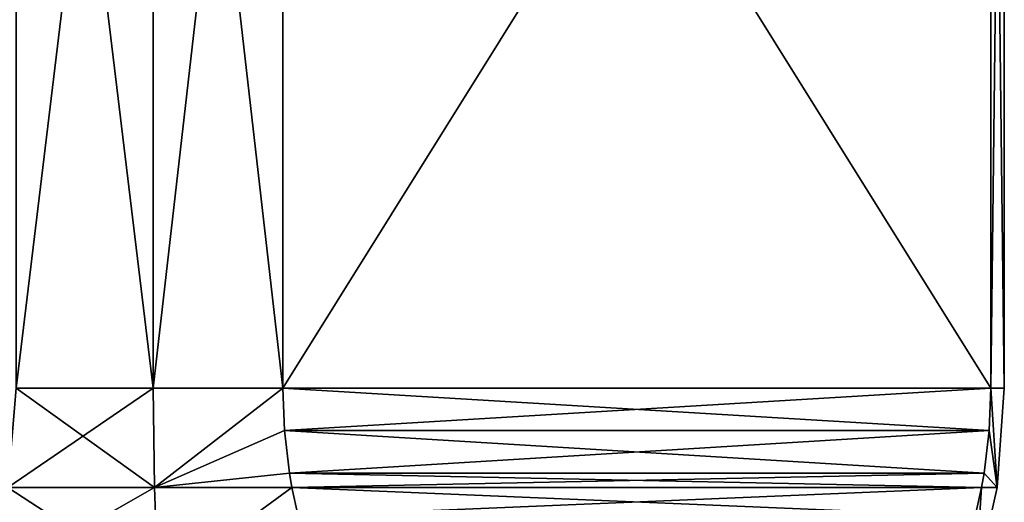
# Model space of a CAD drawing. Header units: metres. Extents: x -92 to 264, y -100 to 50.
# Tile 15 of 256: x -53.97 to -47.01, y 5.19 to 8.6. Entities that reach past the tile are written whole.
import ezdxf

# ---------------------------------------------------------------- set-up
doc = ezdxf.new("R2010")
doc.units = ezdxf.units.M
doc.layers.add('solid_21062050_01', color=7, linetype='CONTINUOUS')

msp = doc.modelspace()

# ---------------------------------------------------------------- linework, layer by layer
at = {"layer": 'solid_21062050_01'}
for points in [[(-53.022751, 6, 10.968957), (-53.022751, 14, 10.968957), (-53.989227, 14, 11.526952)], [(-53.989227, 6, 11.526952), (-53.022751, 6, 10.968957), (-53.989227, 14, 11.526952)], [(-53.989227, 6, -11.526952), (-53.989227, 14, -11.526952), (-53.022751, 14, -10.968957)], [(-53.989227, 6, -11.526952), (-53.022751, 14, -10.968957), (-53.022751, 6, -10.968957)], [(-52.107697, 6, 10.330127), (-52.107697, 14, 10.330127), (-53.022751, 14, 10.968957)], [(-53.022751, 6, 10.968957), (-52.107697, 6, 10.330127), (-53.022751, 14, 10.968957)], [(-53.022751, 6, -10.968957), (-53.022751, 14, -10.968957), (-52.107697, 14, -10.330127)], [(-53.022751, 6, -10.968957), (-52.107697, 14, -10.330127), (-52.107697, 6, -10.330127)], [(-52.107697, 6, 10.330127), (-47.107697, 14, 1.669873), (-52.107697, 14, 10.330127)], [(-47.107697, 6, -1.669873), (-52.107697, 14, -10.330127), (-47.107697, 14, -1.669873)], [(-52.107697, 6, -10.330127), (-52.107697, 14, -10.330127), (-47.107697, 6, -1.669873)], [(-47.107697, 6, 1.669873), (-47.107697, 14, 1.669873), (-52.107697, 6, 10.330127)], [(-47.107697, 6, -1.669873), (-47.107697, 14, -1.669873), (-47.011982, 14, -0.557995)], [(-47.107697, 6, -1.669873), (-47.011982, 14, -0.557995), (-47.011982, 6, -0.557995)], [(-47.011982, 6, 0.557995), (-47.011982, 14, 0.557995), (-47.107697, 14, 1.669873)], [(-47.011982, 6, 0.557995), (-47.107697, 14, 1.669873), (-47.107697, 6, 1.669873)], [(-47.011982, 6, -0.557995), (-47.011982, 14, -0.557995), (-47.011982, 14, 0.557995)], [(-47.011982, 6, -0.557995), (-47.011982, 14, 0.557995), (-47.011982, 6, 0.557995)], [(-54.049248, 5.298431, -11.502387), (-53.989227, 6, -11.526952), (-53.022751, 6, -10.968957)], [(-53.014057, 5.298431, -10.904723), (-54.049248, 5.298431, -11.502387), (-53.022751, 6, -10.968957)], [(-54.04924, 5.298431, 11.502383), (-53.014053, 5.298431, 10.90472), (-53.989227, 6, 11.526952)], [(-53.014053, 5.298431, 10.90472), (-53.022751, 6, 10.968957), (-53.989227, 6, 11.526952)], [(-53.014053, 5.298431, 10.90472), (-52.107697, 6, 10.330127), (-53.022751, 6, 10.968957)], [(-53.014057, 5.298431, -10.904723), (-53.022751, 6, -10.968957), (-52.107697, 6, -10.330127)], [(-52.095963, 5.700064, -10.309804), (-53.014057, 5.298431, -10.904723), (-52.107697, 6, -10.330127)], [(-53.014053, 5.298431, 10.90472), (-52.095963, 5.700095, 10.309808), (-52.107697, 6, 10.330127)], [(-47.107697, 6, 1.669873), (-52.107697, 6, 10.330127), (-52.095963, 5.700095, 10.309808)], [(-52.107697, 6, -10.330127), (-47.107697, 6, -1.669873), (-47.119427, 5.700103, -1.690192)], [(-52.095963, 5.700064, -10.309804), (-52.107697, 6, -10.330127), (-47.119427, 5.700103, -1.690192)], [(-47.119431, 5.700061, 1.690197), (-47.107697, 6, 1.669873), (-52.095963, 5.700095, 10.309808)], [(-47.119431, 5.700061, 1.690197), (-47.063263, 5.298431, 0.597656), (-47.107697, 6, 1.669873)], [(-47.063263, 5.298431, -0.59766), (-47.119427, 5.700103, -1.690192), (-47.107697, 6, -1.669873)], [(-47.063263, 5.298431, 0.597656), (-47.011982, 6, 0.557995), (-47.107697, 6, 1.669873)], [(-47.063263, 5.298431, -0.59766), (-47.107697, 6, -1.669873), (-47.011982, 6, -0.557995)], [(-47.063263, 5.298431, -0.59766), (-47.011982, 6, -0.557995), (-47.011982, 6, 0.557995)], [(-47.063263, 5.298431, 0.597656), (-47.063263, 5.298431, -0.59766), (-47.011982, 6, 0.557995)], [(-52.095963, 5.700064, -10.309804), (-52.060219, 5.399292, -10.247894), (-53.014057, 5.298431, -10.904723)], [(-53.014053, 5.298431, 10.90472), (-52.060204, 5.399211, 10.24787), (-52.095963, 5.700095, 10.309808)], [(-52.095963, 5.700064, -10.309804), (-47.119427, 5.700103, -1.690192), (-47.155186, 5.39922, -1.752127)], [(-47.119431, 5.700061, 1.690197), (-52.095963, 5.700095, 10.309808), (-52.060204, 5.399211, 10.24787)], [(-52.095963, 5.700064, -10.309804), (-47.155186, 5.39922, -1.752127), (-52.060219, 5.399292, -10.247894)], [(-47.119431, 5.700061, 1.690197), (-52.060204, 5.399211, 10.24787), (-47.155174, 5.399287, 1.752107)], [(-47.063263, 5.298431, -0.59766), (-47.155186, 5.39922, -1.752127), (-47.119427, 5.700103, -1.690192)], [(-47.119431, 5.700061, 1.690197), (-47.155174, 5.399287, 1.752107), (-47.063263, 5.298431, 0.597656)], [(-52.060219, 5.399292, -10.247894), (-52.042774, 5.298831, -10.217682), (-53.014057, 5.298431, -10.904723)], [(-53.014053, 5.298431, 10.90472), (-52.04277, 5.298815, 10.217675), (-52.060204, 5.399211, 10.24787)], [(-52.060219, 5.399292, -10.247894), (-47.155186, 5.39922, -1.752127), (-47.172619, 5.298815, -1.782326)], [(-52.060219, 5.399292, -10.247894), (-47.172619, 5.298815, -1.782326), (-52.042774, 5.298831, -10.217682)], [(-47.155174, 5.399287, 1.752107), (-52.060204, 5.399211, 10.24787), (-52.04277, 5.298815, 10.217675)], [(-47.155174, 5.399287, 1.752107), (-52.04277, 5.298815, 10.217675), (-47.172615, 5.298831, 1.782318)], [(-47.063263, 5.298431, -0.59766), (-47.172619, 5.298815, -1.782326), (-47.155186, 5.39922, -1.752127)], [(-47.155174, 5.399287, 1.752107), (-47.172615, 5.298831, 1.782318), (-47.063263, 5.298431, 0.597656)], [(-54.228634, 4.607349, -11.427425), (-54.049248, 5.298431, -11.502387), (-53.014057, 5.298431, -10.904723)], [(-52.986248, 4.607349, -10.709902), (-54.228634, 4.607349, -11.427425), (-53.014057, 5.298431, -10.904723)], [(-54.228619, 4.607349, 11.427417), (-52.986237, 4.607349, 10.709894), (-54.04924, 5.298431, 11.502383)], [(-52.986237, 4.607349, 10.709894), (-53.014053, 5.298431, 10.90472), (-54.04924, 5.298431, 11.502383)], [(-52.986248, 4.607349, -10.709902), (-53.014057, 5.298431, -10.904723), (-52.042774, 5.298831, -10.217682)], [(-52.986237, 4.607349, 10.709894), (-52.04277, 5.298815, 10.217675), (-53.014053, 5.298431, 10.90472)], [(-52.986248, 4.607349, -10.709902), (-52.042774, 5.298831, -10.217682), (-51.998753, 5.096814, -10.141435)], [(-52.986237, 4.607349, 10.709894), (-51.998699, 5.096587, 10.141338), (-52.04277, 5.298815, 10.217675)], [(-52.042774, 5.298831, -10.217682), (-47.172619, 5.298815, -1.782326), (-47.21669, 5.096591, -1.85866)], [(-51.998753, 5.096814, -10.141435), (-52.042774, 5.298831, -10.217682), (-47.21669, 5.096591, -1.85866)], [(-47.172615, 5.298831, 1.782318), (-52.04277, 5.298815, 10.217675), (-51.998699, 5.096587, 10.141338)], [(-47.216637, 5.096807, 1.858568), (-47.172615, 5.298831, 1.782318), (-51.998699, 5.096587, 10.141338)], [(-47.21801, 4.607349, 0.717942), (-47.063263, 5.298431, 0.597656), (-47.172615, 5.298831, 1.782318)], [(-47.21801, 4.607349, 0.717942), (-47.172615, 5.298831, 1.782318), (-47.216637, 5.096807, 1.858568)], [(-47.21801, 4.607349, -0.717952), (-47.172619, 5.298815, -1.782326), (-47.063263, 5.298431, -0.59766)], [(-47.21801, 4.607349, -0.717952), (-47.21669, 5.096591, -1.85866), (-47.172619, 5.298815, -1.782326)], [(-47.21801, 4.607349, -0.717952), (-47.063263, 5.298431, -0.59766), (-47.063263, 5.298431, 0.597656)], [(-47.21801, 4.607349, 0.717942), (-47.21801, 4.607349, -0.717952), (-47.063263, 5.298431, 0.597656)]]:
    msp.add_3dface(points, dxfattribs=at)

doc.saveas('drawing.dxf')
